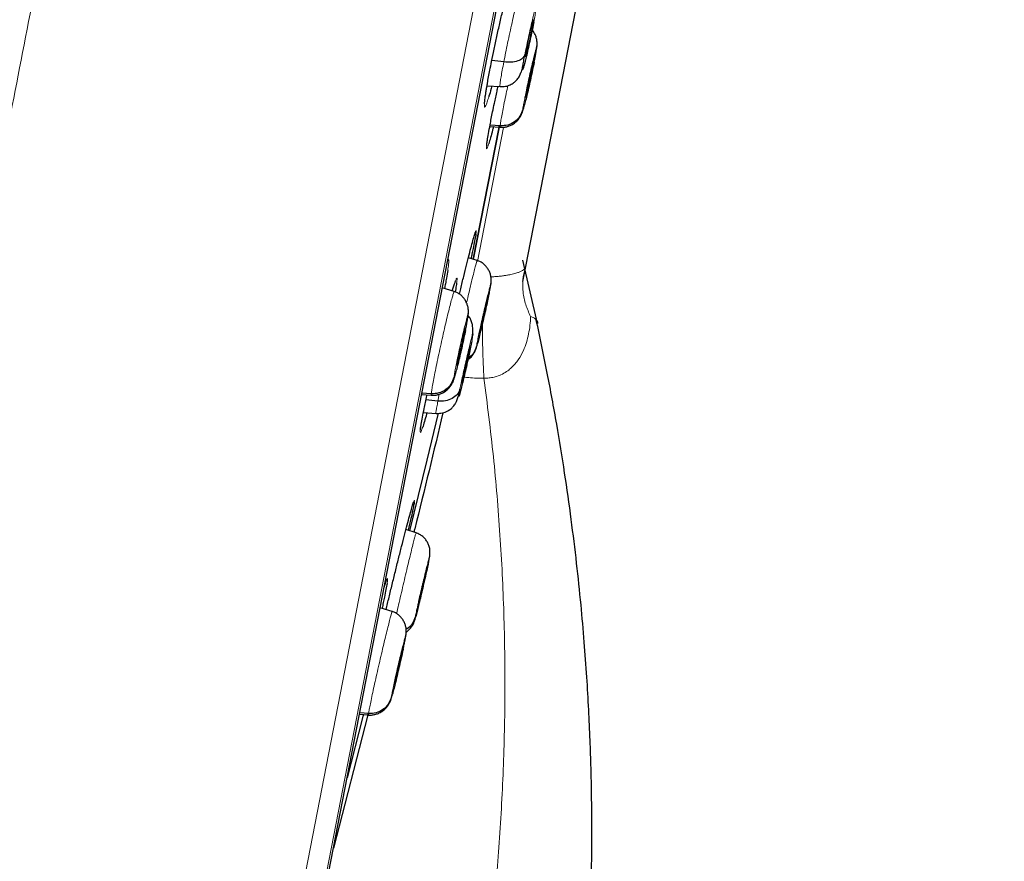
# Model space of a CAD drawing. Header units: millimetres. Extents: x 8 to 2385, y 12 to 2606.
# Tile 151 of 156: x 1653 to 1676, y 1824 to 1845. Entities that reach past the tile are written whole.
import ezdxf

# ---------------------------------------------------------------- set-up
doc = ezdxf.new("R2010")
doc.units = ezdxf.units.MM

msp = doc.modelspace()

# ---------------------------------------------------------------- linework, layer by layer
at = {"color": 252, "linetype": 'Continuous', "lineweight": 0}
for p, q in [((1657.837, 1816.19), (1675.769, 1908.444)), ((1676.162, 1907.895), (1658.406, 1816.552)), ((1658.599, 1817.27), (1676.072, 1907.158)), ((1663.525, 1838.887), (1664.15, 1842.104)), ((1662.575, 1835.538), (1662.608, 1835.706)), ((1662.364, 1831.748), (1662.348, 1831.668))]:
    msp.add_line(p, q, dxfattribs=at)
at = {"color": 7, "linetype": 'Continuous', "lineweight": 30}
for p, q in [((1658.607, 1817.304), (1676.066, 1907.123)), ((1664.682, 1838.766), (1673.766, 1885.496)), ((1664.832, 1844.477), (1664.807, 1844.484)), ((1664.942, 1844.004), (1664.949, 1844.056)), ((1664.155, 1843.676), (1663.868, 1843.713)), ((1664.874, 1843.713), (1664.874, 1843.702)), ((1663.752, 1843.106), (1664.064, 1843.084)), ((1664.041, 1842.113), (1663.423, 1838.935)), ((1663.423, 1838.936), (1664.04, 1842.108)), ((1663.819, 1842.131), (1664.068, 1842.113)), ((1664.067, 1842.144), (1663.825, 1842.162)), ((1664.041, 1842.115), (1664.046, 1842.139)), ((1664.047, 1842.142), (1664.042, 1842.119)), ((1664.072, 1842.119), (1664.068, 1842.113)), ((1663.515, 1838.912), (1663.305, 1838.98)), ((1663.513, 1838.906), (1663.516, 1838.912)), ((1664.96, 1837.399), (1664.608, 1838.924)), ((1664.613, 1838.41), (1664.682, 1838.766)), ((1662.963, 1838.166), (1662.68, 1838.258)), ((1662.962, 1838.16), (1662.967, 1838.166)), ((1663.84, 1838.321), (1663.844, 1838.356)), ((1663.771, 1838.031), (1663.77, 1838.019)), ((1663.295, 1837.574), (1663.303, 1837.64)), ((1663.226, 1837.272), (1663.221, 1837.274)), ((1663.226, 1837.284), (1663.226, 1837.272)), ((1663.329, 1836.74), (1663.315, 1836.744)), ((1662.183, 1835.701), (1662.416, 1835.684)), ((1662.414, 1835.715), (1662.189, 1835.732)), ((1662.575, 1835.538), (1662.286, 1835.567)), ((1662.308, 1835.67), (1662.313, 1835.691)), ((1662.42, 1835.69), (1662.416, 1835.684)), ((1662.225, 1835.265), (1662.529, 1835.244)), ((1662.051, 1832.376), (1661.807, 1832.456)), ((1662.296, 1831.461), (1662.291, 1831.463)), ((1662.3, 1831.486), (1662.296, 1831.461)), ((1661.284, 1831.076), (1661.315, 1831.17)), ((1661.478, 1830.489), (1661.188, 1830.583)), ((1661.477, 1830.483), (1661.48, 1830.489)), ((1661.802, 1829.898), (1661.807, 1829.935)), ((1661.732, 1829.608), (1661.731, 1829.596)), ((1660.893, 1828.015), (1660.067, 1824.816)), ((1660.691, 1828.026), (1660.909, 1828.011)), ((1660.909, 1828.041), (1660.697, 1828.057)), ((1660.9, 1828.042), (1660.895, 1828.023)), ((1660.91, 1828.017), (1660.907, 1828.011))]:
    msp.add_line(p, q, dxfattribs=at)
at = {"color": 7, "linetype": 'Continuous', "lineweight": 30, "flags": 128}
for points in [[(1662.583, 1835.247), (1662.309, 1834.121), (1661.893, 1832.428)], [(1660.785, 1828.018), (1660.774, 1827.976), (1660.396, 1826.504)]]:
    msp.add_lwpolyline(points, dxfattribs=at)
at = {"color": 252, "linetype": 'Continuous', "lineweight": 0}
for points, knots in [([(1665.578, 1910.611), (1665.574, 1910.588), (1665.565, 1910.544), (1665.495, 1910.183), (1665.383, 1909.608), (1665.226, 1908.802), (1665.027, 1907.775), (1664.785, 1906.529), (1664.501, 1905.071), (1664.178, 1903.41), (1663.817, 1901.552), (1663.42, 1899.508), (1662.988, 1897.287), (1662.524, 1894.9), (1662.031, 1892.361), (1661.51, 1889.681), (1660.964, 1886.873), (1660.396, 1883.953), (1659.809, 1880.934), (1659.206, 1877.832), (1658.59, 1874.661), (1657.964, 1871.439), (1657.331, 1868.182), (1656.694, 1864.904), (1656.056, 1861.624), (1655.421, 1858.358), (1654.792, 1855.121), (1654.172, 1851.93), (1653.563, 1848.801), (1652.97, 1845.75), (1652.395, 1842.791), (1651.841, 1839.941), (1651.311, 1837.213), (1650.807, 1834.62), (1650.332, 1832.177), (1649.888, 1829.894), (1649.478, 1827.784), (1649.104, 1825.857), (1648.766, 1824.122), (1648.469, 1822.592), (1648.209, 1821.256), (1648.072, 1820.548), (1648.003, 1820.194)], [0, 0, 0, 0, 0.025, 0.05, 0.075, 0.1, 0.125, 0.15, 0.175, 0.2, 0.225, 0.25, 0.275, 0.3, 0.325, 0.35, 0.375, 0.4, 0.425, 0.45, 0.475, 0.5, 0.525, 0.55, 0.575, 0.6, 0.625, 0.65, 0.675, 0.7, 0.725, 0.75, 0.775, 0.8, 0.825, 0.85, 0.875, 0.9, 0.925, 0.95, 0.975, 1, 1, 1, 1]), ([(1646.546, 1821.084), (1646.584, 1821.28), (1646.661, 1821.673), (1646.792, 1822.347), (1646.934, 1823.078), (1647.089, 1823.874), (1647.254, 1824.726), (1647.43, 1825.632), (1647.616, 1826.589), (1647.813, 1827.602), (1648.022, 1828.676), (1648.242, 1829.811), (1648.474, 1831.006), (1648.716, 1832.252), (1648.968, 1833.547), (1649.228, 1834.882), (1649.494, 1836.253), (1649.767, 1837.658), (1650.048, 1839.102), (1650.338, 1840.592), (1650.636, 1842.127), (1650.943, 1843.706), (1651.256, 1845.317), (1651.575, 1846.958), (1651.897, 1848.616), (1652.223, 1850.289), (1652.55, 1851.974), (1652.881, 1853.678), (1653.218, 1855.409), (1653.559, 1857.165), (1653.905, 1858.943), (1654.252, 1860.729), (1654.6, 1862.521), (1654.947, 1864.304), (1655.291, 1866.076), (1655.633, 1867.833), (1655.973, 1869.583), (1656.313, 1871.334), (1656.653, 1873.082), (1656.992, 1874.825), (1657.327, 1876.551), (1657.659, 1878.256), (1657.984, 1879.929), (1658.303, 1881.567), (1658.614, 1883.169), (1658.92, 1884.743), (1659.222, 1886.296), (1659.519, 1887.825), (1659.811, 1889.327), (1660.095, 1890.789), (1660.371, 1892.21), (1660.637, 1893.579), (1660.893, 1894.894), (1661.138, 1896.155), (1661.374, 1897.368), (1661.601, 1898.538), (1661.82, 1899.663), (1662.029, 1900.739), (1662.227, 1901.759), (1662.414, 1902.719), (1662.588, 1903.614), (1662.749, 1904.443), (1662.898, 1905.206), (1663.034, 1905.907), (1663.158, 1906.547), (1663.271, 1907.125), (1663.37, 1907.639), (1663.457, 1908.086), (1663.531, 1908.464), (1663.591, 1908.772), (1663.637, 1909.01), (1663.67, 1909.179), (1663.69, 1909.285), (1663.693, 1909.298), (1663.694, 1909.305)], [0, 0, 0, 0, 0.013945, 0.02789, 0.041835, 0.055781, 0.069728, 0.083426, 0.097126, 0.110826, 0.124528, 0.138481, 0.152437, 0.166395, 0.180356, 0.194319, 0.208035, 0.221754, 0.235476, 0.249202, 0.263181, 0.277165, 0.291153, 0.305146, 0.319147, 0.332905, 0.346672, 0.360448, 0.374234, 0.388281, 0.402337, 0.416398, 0.430461, 0.444524, 0.458331, 0.472132, 0.485923, 0.499702, 0.513718, 0.527724, 0.541722, 0.555714, 0.569704, 0.583443, 0.597184, 0.610928, 0.624677, 0.638684, 0.652696, 0.666713, 0.680732, 0.694752, 0.708523, 0.722296, 0.73607, 0.749845, 0.763872, 0.777899, 0.791927, 0.805955, 0.819984, 0.833763, 0.847543, 0.861323, 0.875104, 0.88909, 0.903078, 0.917066, 0.931055, 0.945045, 0.958784, 0.972523, 0.986262, 1, 1, 1, 1]), ([(1664.155, 1843.676), (1664.169, 1843.748), (1664.197, 1843.891), (1664.246, 1844.131), (1664.298, 1844.376), (1664.352, 1844.619), (1664.404, 1844.851), (1664.454, 1845.063), (1664.499, 1845.245), (1664.538, 1845.393), (1664.569, 1845.5), (1664.591, 1845.566), (1664.597, 1845.569), (1664.6, 1845.571)], [0, 0, 0, 0, 0.09206, 0.183994, 0.275968, 0.367909, 0.459839, 0.551691, 0.643494, 0.735418, 0.827342, 0.919146, 1, 1, 1, 1]), ([(1664.66, 1843.848), (1664.672, 1843.907), (1664.695, 1844.025), (1664.737, 1844.223), (1664.78, 1844.421), (1664.822, 1844.607), (1664.861, 1844.769), (1664.894, 1844.894), (1664.918, 1844.976), (1664.931, 1845.007), (1664.934, 1844.987), (1664.925, 1844.916), (1664.906, 1844.8), (1664.886, 1844.693), (1664.876, 1844.64)], [0, 0, 0, 0, 0.083333, 0.166663, 0.249997, 0.333332, 0.416664, 0.499997, 0.583327, 0.666661, 0.749995, 0.83333, 0.916664, 1, 1, 1, 1]), ([(1664.61, 1842.536), (1664.613, 1842.556), (1664.618, 1842.596), (1664.64, 1842.715), (1664.67, 1842.869), (1664.707, 1843.051), (1664.749, 1843.248), (1664.793, 1843.446), (1664.836, 1843.632), (1664.875, 1843.793), (1664.907, 1843.919), (1664.93, 1844), (1664.943, 1844.035), (1664.943, 1844.014), (1664.942, 1844.004)], [0, 0, 0, 0, 0.083336, 0.16667, 0.250004, 0.333338, 0.416671, 0.500002, 0.583331, 0.666666, 0.750001, 0.833337, 0.916667, 1, 1, 1, 1]), ([(1664.942, 1844.004), (1664.94, 1843.984), (1664.935, 1843.943), (1664.914, 1843.826), (1664.893, 1843.72), (1664.882, 1843.667)], [0, 0, 0, 0, 0.333921, 0.667832, 1, 1, 1, 1]), ([(1664.065, 1843.087), (1664.064, 1843.087), (1664.059, 1843.079), (1664.06, 1843.113), (1664.069, 1843.189), (1664.088, 1843.314), (1664.116, 1843.474), (1664.142, 1843.609), (1664.155, 1843.676)], [0, 0, 0, 0, 0.030424, 0.224259, 0.418118, 0.612046, 0.80589, 1, 1, 1, 1]), ([(1663.794, 1842.839), (1663.781, 1842.796), (1663.752, 1842.704), (1663.72, 1842.621), (1663.698, 1842.584), (1663.687, 1842.6), (1663.688, 1842.669), (1663.701, 1842.788), (1663.725, 1842.953), (1663.75, 1843.097), (1663.763, 1843.169)], [0, 0, 0, 0, 0.111526, 0.238618, 0.365711, 0.492804, 0.619793, 0.746781, 0.873606, 1, 1, 1, 1]), ([(1664.067, 1842.144), (1664.07, 1842.167), (1664.075, 1842.213), (1664.097, 1842.34), (1664.127, 1842.502), (1664.166, 1842.697), (1664.208, 1842.903), (1664.238, 1843.046), (1664.252, 1843.11)], [0, 0, 0, 0, 0.172483, 0.344736, 0.517063, 0.689326, 0.861567, 1, 1, 1, 1]), ([(1664.647, 1842.628), (1664.639, 1842.598), (1664.622, 1842.538), (1664.609, 1842.506), (1664.61, 1842.526), (1664.61, 1842.536)], [0, 0, 0, 0, 0.333344, 0.666667, 1, 1, 1, 1]), ([(1664.068, 1842.113), (1664.068, 1842.112), (1664.063, 1842.105), (1664.065, 1842.126), (1664.067, 1842.144)], [0, 0, 0, 0, 0.135573, 1, 1, 1, 1]), ([(1663.794, 1841.714), (1663.784, 1841.684), (1663.763, 1841.62), (1663.745, 1841.587), (1663.738, 1841.604), (1663.739, 1841.647), (1663.747, 1841.699), (1663.748, 1841.71)], [0, 0, 0, 0, 0.218237, 0.457668, 0.697097, 0.936337, 1, 1, 1, 1]), ([(1663.473, 1839.592), (1663.476, 1839.601), (1663.488, 1839.636), (1663.495, 1839.641), (1663.496, 1839.617), (1663.487, 1839.563), (1663.484, 1839.541)], [0, 0, 0, 0, 0.118242, 0.444347, 0.770146, 1, 1, 1, 1]), ([(1662.806, 1838.907), (1662.808, 1838.91), (1662.819, 1838.936), (1662.83, 1838.937), (1662.837, 1838.904), (1662.831, 1838.819), (1662.817, 1838.723), (1662.81, 1838.676)], [0, 0, 0, 0, 0.028719, 0.274803, 0.520586, 0.766368, 1, 1, 1, 1]), ([(1663.261, 1837.898), (1663.266, 1837.917), (1663.289, 1838.017), (1663.329, 1838.189), (1663.38, 1838.402), (1663.425, 1838.586), (1663.463, 1838.736), (1663.491, 1838.841), (1663.509, 1838.9), (1663.512, 1838.905), (1663.513, 1838.906)], [0, 0, 0, 0, 0.035922, 0.184524, 0.332932, 0.481417, 0.630025, 0.778653, 0.927333, 1, 1, 1, 1]), ([(1664.667, 1838.731), (1664.65, 1838.712), (1664.626, 1838.685), (1664.559, 1838.648), (1664.489, 1838.62), (1664.408, 1838.596), (1664.323, 1838.576), (1664.25, 1838.562), (1664.168, 1838.549), (1664.074, 1838.537), (1663.974, 1838.528), (1663.895, 1838.522), (1663.854, 1838.52), (1663.845, 1838.519)], [0, 0, 0, 0, 0.240397, 0.361754, 0.483641, 0.617707, 0.685751, 0.754261, 0.814621, 0.8758, 0.941767, 0.986809, 1, 1, 1, 1]), ([(1664.667, 1838.731), (1664.645, 1838.637), (1664.601, 1838.448), (1664.61, 1838.151), (1664.669, 1837.854), (1664.756, 1837.664), (1664.799, 1837.568)], [0, 0, 0, 0, 0.250001, 0.500001, 0.750001, 1, 1, 1, 1]), ([(1664.681, 1838.772), (1664.68, 1838.764), (1664.679, 1838.75), (1664.67, 1838.736), (1664.667, 1838.731)], [0, 0, 0, 0, 0.589981, 1, 1, 1, 1]), ([(1662.978, 1838.37), (1662.981, 1838.381), (1662.998, 1838.433), (1663.016, 1838.476), (1663.032, 1838.496), (1663.035, 1838.463), (1663.027, 1838.401), (1663.023, 1838.37)], [0, 0, 0, 0, 0.061442, 0.299654, 0.537865, 0.775798, 1, 1, 1, 1]), ([(1662.414, 1835.715), (1662.417, 1835.738), (1662.422, 1835.784), (1662.444, 1835.911), (1662.474, 1836.073), (1662.512, 1836.268), (1662.557, 1836.489), (1662.608, 1836.726), (1662.662, 1836.971), (1662.716, 1837.213), (1662.77, 1837.445), (1662.821, 1837.658), (1662.867, 1837.842), (1662.906, 1837.991), (1662.936, 1838.096), (1662.956, 1838.154), (1662.961, 1838.159), (1662.962, 1838.16)], [0, 0, 0, 0, 0.0691091, 0.1381263, 0.2071728, 0.2761936, 0.345206, 0.4141588, 0.4830736, 0.5520809, 0.621091, 0.6900111, 0.7589656, 0.8279779, 0.8969989, 0.9660437, 1, 1, 1, 1]), ([(1663.499, 1836.855), (1663.503, 1836.875), (1663.509, 1836.914), (1663.533, 1837.033), (1663.566, 1837.186), (1663.605, 1837.368), (1663.649, 1837.564), (1663.695, 1837.762), (1663.738, 1837.948), (1663.777, 1838.109), (1663.809, 1838.235), (1663.831, 1838.316), (1663.843, 1838.351), (1663.841, 1838.331), (1663.84, 1838.321)], [0, 0, 0, 0, 0.083333, 0.166663, 0.249997, 0.333334, 0.416662, 0.499996, 0.583328, 0.666659, 0.749994, 0.833329, 0.916664, 1, 1, 1, 1]), ([(1663.84, 1838.321), (1663.837, 1838.301), (1663.831, 1838.263), (1663.813, 1838.179), (1663.805, 1838.136)], [0, 0, 0, 0, 0.5000073, 1, 1, 1, 1]), ([(1662.959, 1836.107), (1662.961, 1836.127), (1662.966, 1836.167), (1662.988, 1836.286), (1663.018, 1836.44), (1663.055, 1836.622), (1663.098, 1836.819), (1663.142, 1837.017), (1663.185, 1837.203), (1663.225, 1837.364), (1663.258, 1837.49), (1663.281, 1837.57), (1663.295, 1837.605), (1663.295, 1837.584), (1663.295, 1837.574)], [0, 0, 0, 0, 0.083336, 0.16667, 0.250004, 0.333338, 0.41667, 0.500002, 0.583331, 0.666665, 0.750001, 0.833337, 0.916667, 1, 1, 1, 1]), ([(1663.295, 1837.574), (1663.292, 1837.554), (1663.288, 1837.513), (1663.267, 1837.395), (1663.246, 1837.289), (1663.235, 1837.236)], [0, 0, 0, 0, 0.33334, 0.66667, 1, 1, 1, 1]), ([(1663.678, 1836.093), (1663.678, 1836.093), (1663.719, 1836.091), (1663.802, 1836.093), (1663.902, 1836.109), (1664.011, 1836.138), (1664.125, 1836.186), (1664.242, 1836.259), (1664.342, 1836.343), (1664.426, 1836.431), (1664.53, 1836.568), (1664.624, 1836.74), (1664.701, 1836.948), (1664.752, 1837.15), (1664.785, 1837.357), (1664.796, 1837.497), (1664.799, 1837.568), (1664.799, 1837.568)], [0, 0, 0, 0, 0.000024, 0.048705, 0.098899, 0.12362, 0.189736, 0.258226, 0.310537, 0.372985, 0.436053, 0.565389, 0.672398, 0.780202, 0.889869, 0.999976, 1, 1, 1, 1]), ([(1664.799, 1837.568), (1664.825, 1837.558), (1664.885, 1837.536), (1664.913, 1837.504), (1664.929, 1837.486)], [0, 0, 0, 0, 0.437387, 1, 1, 1, 1]), ([(1663.644, 1837.414), (1663.644, 1837.342), (1663.642, 1837.156), (1663.647, 1836.831), (1663.658, 1836.457), (1663.672, 1836.214), (1663.679, 1836.093)], [0, 0, 0, 0, 0.173544, 0.449029, 0.724515, 1, 1, 1, 1]), ([(1663.103, 1835.827), (1663.112, 1835.873), (1663.131, 1835.966), (1663.169, 1836.145), (1663.211, 1836.339), (1663.256, 1836.538), (1663.301, 1836.727), (1663.341, 1836.894), (1663.375, 1837.028), (1663.4, 1837.119), (1663.415, 1837.161), (1663.418, 1837.151), (1663.41, 1837.092), (1663.395, 1837.015), (1663.388, 1836.976)], [0, 0, 0, 0, 0.083333, 0.166663, 0.249997, 0.333332, 0.416664, 0.499997, 0.583327, 0.666661, 0.749995, 0.83333, 0.916664, 1, 1, 1, 1]), ([(1663.526, 1836.925), (1663.52, 1836.904), (1663.506, 1836.853), (1663.497, 1836.825), (1663.498, 1836.845), (1663.499, 1836.855)], [0, 0, 0, 0, 0.265303, 0.632646, 1, 1, 1, 1]), ([(1663.021, 1836.29), (1663.013, 1836.258), (1662.993, 1836.181), (1662.972, 1836.111), (1662.958, 1836.076), (1662.958, 1836.096), (1662.959, 1836.107)], [0, 0, 0, 0, 0.196667, 0.464453, 0.732223, 1, 1, 1, 1]), ([(1663.678, 1836.093), (1663.758, 1835.466), (1663.918, 1834.212), (1664.073, 1832.328), (1664.167, 1830.447), (1664.192, 1828.57), (1664.152, 1826.697), (1664.049, 1824.866), (1663.886, 1823.078), (1663.669, 1821.335), (1663.393, 1819.605), (1663.064, 1817.887), (1662.797, 1816.754), (1662.663, 1816.188)], [0, 0, 0, 0, 0.094218, 0.188263, 0.281988, 0.375475, 0.468829, 0.562137, 0.650032, 0.737764, 0.825344, 0.912777, 1, 1, 1, 1]), ([(1663.199, 1836.117), (1663.237, 1836.111), (1663.396, 1836.088), (1663.557, 1836.091), (1663.679, 1836.093)], [0, 0, 0, 0, 0.241833, 1, 1, 1, 1]), ([(1662.416, 1835.684), (1662.415, 1835.683), (1662.411, 1835.676), (1662.413, 1835.697), (1662.414, 1835.715)], [0, 0, 0, 0, 0.136713, 1, 1, 1, 1]), ([(1662.53, 1835.25), (1662.529, 1835.249), (1662.525, 1835.247), (1662.531, 1835.297), (1662.546, 1835.39), (1662.565, 1835.489), (1662.575, 1835.538)], [0, 0, 0, 0, 0.159415, 0.439563, 0.719589, 1, 1, 1, 1]), ([(1662.206, 1834.905), (1662.196, 1834.874), (1662.174, 1834.811), (1662.156, 1834.778), (1662.149, 1834.796), (1662.151, 1834.839), (1662.159, 1834.891), (1662.16, 1834.901)], [0, 0, 0, 0, 0.218245, 0.457889, 0.697532, 0.936871, 1, 1, 1, 1]), ([(1661.992, 1833.118), (1661.994, 1833.124), (1662.004, 1833.156), (1662.011, 1833.163), (1662.008, 1833.134), (1662.007, 1833.12)], [0, 0, 0, 0, 0.117179, 0.558877, 1, 1, 1, 1]), ([(1661.584, 1830.441), (1661.6, 1830.51), (1661.631, 1830.65), (1661.685, 1830.885), (1661.741, 1831.128), (1661.798, 1831.371), (1661.853, 1831.605), (1661.906, 1831.822), (1661.953, 1832.013), (1661.992, 1832.169), (1662.023, 1832.287), (1662.042, 1832.355), (1662.052, 1832.384), (1662.051, 1832.376), (1662.051, 1832.375)], [0, 0, 0, 0, 0.090525, 0.181105, 0.271609, 0.362066, 0.452641, 0.543217, 0.633673, 0.724177, 0.814757, 0.90535, 0.995974, 1, 1, 1, 1]), ([(1662.03, 1830.354), (1662.036, 1830.384), (1662.048, 1830.443), (1662.079, 1830.585), (1662.118, 1830.756), (1662.162, 1830.947), (1662.208, 1831.146), (1662.253, 1831.338), (1662.295, 1831.51), (1662.33, 1831.652), (1662.356, 1831.752), (1662.371, 1831.804), (1662.375, 1831.808), (1662.368, 1831.768), (1662.364, 1831.748)], [0, 0, 0, 0, 0.083333, 0.166663, 0.249997, 0.333332, 0.416664, 0.499997, 0.583327, 0.666661, 0.749995, 0.83333, 0.916664, 1, 1, 1, 1]), ([(1661.315, 1831.17), (1661.318, 1831.178), (1661.334, 1831.228), (1661.351, 1831.269), (1661.366, 1831.288), (1661.368, 1831.255), (1661.359, 1831.192), (1661.354, 1831.162)], [0, 0, 0, 0, 0.050719, 0.293088, 0.535454, 0.777405, 1, 1, 1, 1]), ([(1660.909, 1828.041), (1660.912, 1828.064), (1660.919, 1828.11), (1660.944, 1828.236), (1660.978, 1828.398), (1661.019, 1828.592), (1661.068, 1828.812), (1661.121, 1829.049), (1661.177, 1829.293), (1661.233, 1829.535), (1661.289, 1829.767), (1661.34, 1829.979), (1661.386, 1830.163), (1661.425, 1830.312), (1661.454, 1830.418), (1661.472, 1830.476), (1661.475, 1830.481), (1661.477, 1830.483)], [0, 0, 0, 0, 0.0691226, 0.1381513, 0.2072099, 0.2762435, 0.3452683, 0.4142343, 0.4831629, 0.5521831, 0.621205, 0.6901368, 0.7591037, 0.8281282, 0.8971619, 0.9662193, 1, 1, 1, 1]), ([(1662.039, 1830.355), (1662.034, 1830.336), (1662.022, 1830.295), (1662.019, 1830.294), (1662.027, 1830.334), (1662.03, 1830.354)], [0, 0, 0, 0, 0.322579, 0.661289, 1, 1, 1, 1]), ([(1661.456, 1828.432), (1661.459, 1828.452), (1661.466, 1828.492), (1661.49, 1828.611), (1661.523, 1828.764), (1661.563, 1828.946), (1661.607, 1829.142), (1661.653, 1829.339), (1661.698, 1829.525), (1661.738, 1829.686), (1661.77, 1829.812), (1661.792, 1829.893), (1661.805, 1829.928), (1661.803, 1829.908), (1661.802, 1829.898)], [0, 0, 0, 0, 0.083335, 0.16667, 0.250005, 0.333341, 0.416668, 0.500001, 0.583332, 0.666663, 0.749997, 0.833331, 0.916665, 1, 1, 1, 1]), ([(1661.802, 1829.898), (1661.799, 1829.878), (1661.792, 1829.837), (1661.77, 1829.728), (1661.749, 1829.632), (1661.74, 1829.589)], [0, 0, 0, 0, 0.354892, 0.709774, 1, 1, 1, 1]), ([(1661.485, 1828.508), (1661.478, 1828.485), (1661.464, 1828.431), (1661.453, 1828.403), (1661.455, 1828.423), (1661.456, 1828.432)], [0, 0, 0, 0, 0.281829, 0.640909, 1, 1, 1, 1]), ([(1660.907, 1828.011), (1660.907, 1828.01), (1660.903, 1828.002), (1660.906, 1828.023), (1660.909, 1828.041)], [0, 0, 0, 0, 0.131773, 1, 1, 1, 1])]:
    msp.add_open_spline(points, degree=3, knots=knots, dxfattribs=at)
at = {"color": 7, "linetype": 'Continuous', "lineweight": 30}
for points, knots in [([(1663.821, 1843.478), (1663.834, 1843.546), (1663.866, 1843.706), (1663.922, 1843.979), (1663.988, 1844.288), (1664.058, 1844.602), (1664.13, 1844.911), (1664.2, 1845.208), (1664.268, 1845.481), (1664.321, 1845.686), (1664.348, 1845.783), (1664.356, 1845.813)], [0, 0, 0, 0, 0.092235, 0.214159, 0.336083, 0.458044, 0.580005, 0.702093, 0.824181, 0.946429, 1, 1, 1, 1]), ([(1664.876, 1844.64), (1664.864, 1844.581), (1664.841, 1844.464), (1664.799, 1844.265), (1664.756, 1844.068), (1664.713, 1843.881), (1664.675, 1843.72), (1664.642, 1843.594), (1664.618, 1843.513), (1664.604, 1843.481), (1664.602, 1843.501), (1664.611, 1843.573), (1664.63, 1843.688), (1664.65, 1843.795), (1664.66, 1843.848)], [0, 0, 0, 0, 0.083336, 0.16667, 0.250005, 0.333339, 0.416673, 0.500003, 0.583336, 0.666668, 0.750003, 0.833337, 0.916667, 1, 1, 1, 1]), ([(1664.705, 1844.011), (1664.71, 1844.037), (1664.72, 1844.088), (1664.743, 1844.202), (1664.769, 1844.32), (1664.794, 1844.43), (1664.812, 1844.506), (1664.828, 1844.571), (1664.842, 1844.624), (1664.853, 1844.662), (1664.86, 1844.685), (1664.864, 1844.689), (1664.865, 1844.672), (1664.858, 1844.624), (1664.845, 1844.549), (1664.836, 1844.501), (1664.832, 1844.477)], [0, 0, 0, 0, 0.062684, 0.125227, 0.250207, 0.312844, 0.375207, 0.437537, 0.5, 0.562463, 0.624794, 0.687157, 0.749794, 0.874773, 0.937316, 1, 1, 1, 1]), ([(1664.832, 1844.477), (1664.827, 1844.452), (1664.817, 1844.4), (1664.793, 1844.287), (1664.767, 1844.168), (1664.742, 1844.058), (1664.724, 1843.982), (1664.708, 1843.917), (1664.695, 1843.865), (1664.684, 1843.826), (1664.676, 1843.804), (1664.672, 1843.8), (1664.671, 1843.816), (1664.678, 1843.865), (1664.691, 1843.94), (1664.7, 1843.987), (1664.705, 1844.011)], [0, 0, 0, 0, 0.062684, 0.125227, 0.250206, 0.312843, 0.375206, 0.437536, 0.499999, 0.562462, 0.624792, 0.687156, 0.749793, 0.874773, 0.937316, 1, 1, 1, 1]), ([(1664.951, 1844.055), (1664.952, 1844.087), (1664.956, 1844.15), (1664.942, 1844.236), (1664.915, 1844.317), (1664.882, 1844.385), (1664.852, 1844.422), (1664.841, 1844.435)], [0, 0, 0, 0, 0.235733, 0.467963, 0.685049, 0.883979, 1, 1, 1, 1]), ([(1664.886, 1843.688), (1664.89, 1843.706), (1664.902, 1843.764), (1664.918, 1843.849), (1664.934, 1843.941), (1664.947, 1844.017), (1664.95, 1844.049), (1664.952, 1844.065)], [0, 0, 0, 0, 0.103591, 0.323105, 0.545501, 0.770906, 1, 1, 1, 1]), ([(1664.66, 1843.848), (1664.645, 1843.818), (1664.614, 1843.758), (1664.495, 1843.697), (1664.337, 1843.663), (1664.216, 1843.672), (1664.155, 1843.676)], [0, 0, 0, 0, 0.248372, 0.499434, 0.750538, 1, 1, 1, 1]), ([(1664.882, 1843.667), (1664.882, 1843.666), (1664.872, 1843.615), (1664.845, 1843.486), (1664.804, 1843.293), (1664.759, 1843.094), (1664.717, 1842.909), (1664.677, 1842.745), (1664.657, 1842.667), (1664.647, 1842.628)], [0, 0, 0, 0, 0.00087, 0.167393, 0.333914, 0.500433, 0.666949, 0.833473, 1, 1, 1, 1]), ([(1664.679, 1842.838), (1664.68, 1842.846), (1664.682, 1842.862), (1664.693, 1842.924), (1664.709, 1843.011), (1664.731, 1843.115), (1664.748, 1843.199), (1664.767, 1843.286), (1664.786, 1843.373), (1664.805, 1843.455), (1664.823, 1843.53), (1664.839, 1843.595), (1664.857, 1843.664), (1664.869, 1843.706), (1664.872, 1843.709), (1664.872, 1843.71)], [0, 0, 0, 0, 0.0691211, 0.1380923, 0.2759146, 0.3449799, 0.4137389, 0.482462, 0.551337, 0.6202164, 0.6889495, 0.7577167, 0.8267851, 0.9646067, 1, 1, 1, 1]), ([(1664.874, 1843.702), (1664.873, 1843.694), (1664.871, 1843.677), (1664.861, 1843.616), (1664.844, 1843.528), (1664.823, 1843.424), (1664.805, 1843.34), (1664.786, 1843.253), (1664.767, 1843.167), (1664.748, 1843.085), (1664.73, 1843.009), (1664.714, 1842.945), (1664.696, 1842.874), (1664.688, 1842.849), (1664.683, 1842.833)], [0, 0, 0, 0, 0.071657, 0.143159, 0.286038, 0.357638, 0.428919, 0.500164, 0.571566, 0.642972, 0.714227, 0.785518, 0.857121, 1, 1, 1, 1]), ([(1663.763, 1843.169), (1663.763, 1843.169), (1663.77, 1843.212), (1663.79, 1843.317), (1663.81, 1843.424), (1663.821, 1843.478)], [0, 0, 0, 0, 0.002725, 0.501362, 1, 1, 1, 1]), ([(1664.064, 1843.084), (1664.109, 1843.085), (1664.196, 1843.085), (1664.309, 1843.124), (1664.397, 1843.177), (1664.47, 1843.243), (1664.525, 1843.319), (1664.56, 1843.398), (1664.586, 1843.47), (1664.603, 1843.523), (1664.607, 1843.538)], [0, 0, 0, 0, 0.137481, 0.262793, 0.378382, 0.487252, 0.627999, 0.77354, 0.935369, 1, 1, 1, 1]), ([(1663.693, 1842.673), (1663.693, 1842.672), (1663.693, 1842.672), (1663.693, 1842.684), (1663.695, 1842.708), (1663.698, 1842.75), (1663.705, 1842.808), (1663.716, 1842.882), (1663.73, 1842.972), (1663.746, 1843.071), (1663.759, 1843.144), (1663.765, 1843.178)], [0, 0, 0, 0, 0.035817, 0.116514, 0.216209, 0.332689, 0.46107, 0.596512, 0.73559, 0.876209, 1, 1, 1, 1]), ([(1663.868, 1843.098), (1663.862, 1843.078), (1663.837, 1842.983), (1663.812, 1842.895), (1663.796, 1842.844), (1663.794, 1842.839)], [0, 0, 0, 0, 0.192403, 0.911813, 1, 1, 1, 1]), ([(1663.887, 1842.478), (1663.901, 1842.546), (1663.934, 1842.704), (1663.977, 1842.912), (1664.008, 1843.051), (1664.016, 1843.088)], [0, 0, 0, 0, 0.35585, 0.831167, 1, 1, 1, 1]), ([(1664.681, 1842.83), (1664.68, 1842.828), (1664.678, 1842.823), (1664.678, 1842.832), (1664.679, 1842.838)], [0, 0, 0, 0, 0.332864, 1, 1, 1, 1]), ([(1663.748, 1841.71), (1663.752, 1841.737), (1663.76, 1841.8), (1663.786, 1841.955), (1663.82, 1842.136), (1663.854, 1842.314), (1663.876, 1842.423), (1663.887, 1842.478)], [0, 0, 0, 0, 0.184268, 0.435111, 0.685955, 0.842977, 1, 1, 1, 1]), ([(1664.067, 1842.109), (1664.093, 1842.109), (1664.145, 1842.107), (1664.226, 1842.121), (1664.31, 1842.149), (1664.39, 1842.192), (1664.452, 1842.242), (1664.497, 1842.29), (1664.527, 1842.327), (1664.552, 1842.365), (1664.582, 1842.419), (1664.603, 1842.474), (1664.624, 1842.538), (1664.637, 1842.59), (1664.645, 1842.619)], [0, 0, 0, 0, 0.073783, 0.14923, 0.229083, 0.317313, 0.409326, 0.454258, 0.498809, 0.545062, 0.596302, 0.728187, 0.849107, 1, 1, 1, 1]), ([(1664.61, 1842.536), (1664.591, 1842.479), (1664.551, 1842.366), (1664.419, 1842.235), (1664.253, 1842.15), (1664.129, 1842.146), (1664.067, 1842.144)], [0, 0, 0, 0, 0.248326, 0.4994101, 0.7505141, 1, 1, 1, 1]), ([(1663.908, 1842.125), (1663.901, 1842.097), (1663.875, 1841.993), (1663.837, 1841.857), (1663.806, 1841.748), (1663.795, 1841.717), (1663.794, 1841.714)], [0, 0, 0, 0, 0.147991, 0.555816, 0.963781, 1, 1, 1, 1]), ([(1663.744, 1841.662), (1663.744, 1841.661), (1663.744, 1841.661), (1663.745, 1841.672), (1663.747, 1841.692), (1663.75, 1841.715), (1663.751, 1841.726)], [0, 0, 0, 0, 0.103196, 0.366288, 0.697747, 1, 1, 1, 1]), ([(1663.091, 1838.105), (1663.101, 1838.148), (1663.136, 1838.295), (1663.194, 1838.533), (1663.262, 1838.809), (1663.324, 1839.055), (1663.379, 1839.266), (1663.424, 1839.432), (1663.457, 1839.545), (1663.468, 1839.579), (1663.473, 1839.592)], [0, 0, 0, 0, 0.059675, 0.201301, 0.342928, 0.484634, 0.626339, 0.768038, 0.909737, 1, 1, 1, 1]), ([(1663.468, 1839.575), (1663.47, 1839.58), (1663.473, 1839.588), (1663.473, 1839.588), (1663.473, 1839.588)], [0, 0, 0, 0, 0.617363, 1, 1, 1, 1]), ([(1663.484, 1839.541), (1663.483, 1839.533), (1663.478, 1839.498), (1663.457, 1839.386), (1663.425, 1839.23), (1663.395, 1839.083), (1663.376, 1838.996), (1663.369, 1838.96)], [0, 0, 0, 0, 0.087264, 0.383341, 0.679419, 0.863922, 1, 1, 1, 1]), ([(1663.847, 1838.355), (1663.85, 1838.387), (1663.856, 1838.452), (1663.845, 1838.541), (1663.821, 1838.623), (1663.782, 1838.702), (1663.731, 1838.773), (1663.668, 1838.834), (1663.597, 1838.884), (1663.544, 1838.905), (1663.517, 1838.916)], [0, 0, 0, 0, 0.144012, 0.286018, 0.419029, 0.540466, 0.655306, 0.768513, 0.883067, 1, 1, 1, 1]), ([(1662.81, 1838.676), (1662.81, 1838.674), (1662.804, 1838.627), (1662.784, 1838.515), (1662.757, 1838.368), (1662.74, 1838.28), (1662.732, 1838.242)], [0, 0, 0, 0, 0.022294, 0.48879, 0.779394, 1, 1, 1, 1]), ([(1662.973, 1838.354), (1662.977, 1838.366), (1662.986, 1838.392), (1662.995, 1838.415), (1663, 1838.428), (1663, 1838.427), (1663, 1838.427)], [0, 0, 0, 0, 0.28638, 0.622736, 0.894935, 1, 1, 1, 1]), ([(1662.92, 1838.181), (1662.93, 1838.216), (1662.953, 1838.295), (1662.969, 1838.343), (1662.978, 1838.37)], [0, 0, 0, 0, 0.4487829, 1, 1, 1, 1]), ([(1663.304, 1837.63), (1663.305, 1837.662), (1663.308, 1837.725), (1663.294, 1837.81), (1663.267, 1837.89), (1663.227, 1837.966), (1663.176, 1838.034), (1663.114, 1838.092), (1663.045, 1838.14), (1662.993, 1838.16), (1662.967, 1838.17)], [0, 0, 0, 0, 0.1445441, 0.2868231, 0.4196723, 0.541508, 0.656949, 0.7702814, 0.8842244, 1, 1, 1, 1]), ([(1663.023, 1838.37), (1663.023, 1838.368), (1663.019, 1838.338), (1663.008, 1838.269), (1662.992, 1838.184), (1662.987, 1838.161)], [0, 0, 0, 0, 0.040293, 0.737643, 1, 1, 1, 1]), ([(1663.806, 1838.142), (1663.807, 1838.145), (1663.815, 1838.183), (1663.826, 1838.242), (1663.841, 1838.317), (1663.845, 1838.347), (1663.848, 1838.362)], [0, 0, 0, 0, 0.026573, 0.34724, 0.671447, 1, 1, 1, 1]), ([(1663.805, 1838.136), (1663.795, 1838.088), (1663.774, 1837.991), (1663.734, 1837.807), (1663.69, 1837.611), (1663.644, 1837.414), (1663.601, 1837.227), (1663.562, 1837.069), (1663.536, 1836.965), (1663.527, 1836.932), (1663.526, 1836.925)], [0, 0, 0, 0, 0.137405, 0.27481, 0.412213, 0.549615, 0.687013, 0.824418, 0.961825, 1, 1, 1, 1]), ([(1663.57, 1837.156), (1663.571, 1837.164), (1663.574, 1837.181), (1663.586, 1837.242), (1663.604, 1837.329), (1663.626, 1837.433), (1663.645, 1837.517), (1663.665, 1837.603), (1663.685, 1837.689), (1663.704, 1837.772), (1663.722, 1837.847), (1663.738, 1837.912), (1663.755, 1837.981), (1663.767, 1838.023), (1663.769, 1838.027), (1663.769, 1838.027)], [0, 0, 0, 0, 0.069131, 0.138108, 0.275946, 0.345023, 0.413796, 0.482533, 0.551419, 0.620308, 0.689051, 0.757829, 0.826909, 0.964745, 1, 1, 1, 1]), ([(1663.77, 1838.019), (1663.769, 1838.011), (1663.766, 1837.995), (1663.754, 1837.933), (1663.736, 1837.846), (1663.713, 1837.743), (1663.695, 1837.659), (1663.675, 1837.572), (1663.655, 1837.486), (1663.636, 1837.404), (1663.618, 1837.328), (1663.602, 1837.264), (1663.584, 1837.193), (1663.577, 1837.168), (1663.572, 1837.152)], [0, 0, 0, 0, 0.071657, 0.143155, 0.286029, 0.357631, 0.428917, 0.500166, 0.571569, 0.642975, 0.71423, 0.785522, 0.857126, 1, 1, 1, 1]), ([(1663.235, 1837.237), (1663.241, 1837.264), (1663.254, 1837.33), (1663.272, 1837.424), (1663.288, 1837.516), (1663.3, 1837.592), (1663.303, 1837.625), (1663.305, 1837.641)], [0, 0, 0, 0, 0.145779, 0.354795, 0.566626, 0.781463, 1, 1, 1, 1]), ([(1663.396, 1837.051), (1663.401, 1837.091), (1663.41, 1837.169), (1663.412, 1837.275), (1663.403, 1837.373), (1663.377, 1837.463), (1663.344, 1837.535), (1663.31, 1837.573), (1663.299, 1837.586)], [0, 0, 0, 0, 0.201579, 0.393156, 0.575684, 0.749362, 0.914462, 1, 1, 1, 1]), ([(1664.929, 1837.486), (1664.935, 1837.481), (1664.964, 1837.457), (1664.962, 1837.426), (1664.96, 1837.399)], [0, 0, 0, 0, 0.175368, 1, 1, 1, 1]), ([(1665.323, 1814.909), (1665.379, 1815.219), (1665.496, 1815.866), (1665.648, 1816.835), (1665.782, 1817.796), (1665.894, 1818.705), (1665.986, 1819.561), (1666.06, 1820.363), (1666.119, 1821.112), (1666.162, 1821.761), (1666.193, 1822.319), (1666.215, 1822.793), (1666.233, 1823.232), (1666.245, 1823.637), (1666.254, 1824.009), (1666.261, 1824.354), (1666.265, 1824.694), (1666.268, 1825.092), (1666.267, 1825.568), (1666.261, 1826.131), (1666.248, 1826.749), (1666.225, 1827.423), (1666.193, 1828.152), (1666.147, 1828.936), (1666.086, 1829.775), (1666.006, 1830.684), (1665.903, 1831.666), (1665.773, 1832.72), (1665.615, 1833.833), (1665.424, 1835.003), (1665.2, 1836.229), (1665.024, 1837.061), (1664.934, 1837.487)], [0, 0, 0, 0, 0.04168, 0.086952, 0.1298, 0.170216, 0.208194, 0.243729, 0.276827, 0.307498, 0.329892, 0.350783, 0.370171, 0.388054, 0.404433, 0.419307, 0.433669, 0.449488, 0.471803, 0.496556, 0.523745, 0.553367, 0.585424, 0.619919, 0.656854, 0.696238, 0.740135, 0.78675, 0.836087, 0.888108, 0.942765, 1, 1, 1, 1]), ([(1663.235, 1837.236), (1663.223, 1837.177), (1663.199, 1837.06), (1663.156, 1836.862), (1663.111, 1836.664), (1663.068, 1836.48), (1663.037, 1836.351), (1663.024, 1836.301), (1663.021, 1836.29)], [0, 0, 0, 0, 0.189916, 0.379828, 0.569739, 0.759645, 0.949562, 1, 1, 1, 1]), ([(1663.028, 1836.408), (1663.029, 1836.417), (1663.031, 1836.433), (1663.041, 1836.495), (1663.058, 1836.582), (1663.079, 1836.686), (1663.097, 1836.77), (1663.116, 1836.857), (1663.136, 1836.943), (1663.155, 1837.026), (1663.173, 1837.101), (1663.189, 1837.166), (1663.207, 1837.234), (1663.22, 1837.276), (1663.223, 1837.28), (1663.224, 1837.28)], [0, 0, 0, 0, 0.069118, 0.138086, 0.275901, 0.344963, 0.413719, 0.482438, 0.55131, 0.620187, 0.688918, 0.757684, 0.826749, 0.964564, 1, 1, 1, 1]), ([(1663.226, 1837.272), (1663.225, 1837.264), (1663.223, 1837.247), (1663.213, 1837.186), (1663.196, 1837.098), (1663.174, 1836.995), (1663.156, 1836.911), (1663.137, 1836.824), (1663.118, 1836.737), (1663.099, 1836.655), (1663.081, 1836.58), (1663.064, 1836.515), (1663.046, 1836.444), (1663.038, 1836.42), (1663.032, 1836.404)], [0, 0, 0, 0, 0.071657, 0.143158, 0.286037, 0.357636, 0.428917, 0.500161, 0.571562, 0.642969, 0.714226, 0.785518, 0.857121, 1, 1, 1, 1]), ([(1663.388, 1836.976), (1663.379, 1836.93), (1663.36, 1836.837), (1663.322, 1836.658), (1663.279, 1836.464), (1663.234, 1836.265), (1663.19, 1836.076), (1663.149, 1835.909), (1663.115, 1835.775), (1663.09, 1835.684), (1663.075, 1835.642), (1663.073, 1835.652), (1663.081, 1835.711), (1663.096, 1835.788), (1663.103, 1835.827)], [0, 0, 0, 0, 0.083336, 0.16667, 0.250005, 0.333339, 0.416673, 0.500003, 0.583336, 0.666668, 0.750003, 0.833337, 0.916667, 1, 1, 1, 1]), ([(1663.57, 1837.148), (1663.57, 1837.147), (1663.568, 1837.142), (1663.569, 1837.15), (1663.57, 1837.156)], [0, 0, 0, 0, 0.331806, 1, 1, 1, 1]), ([(1663.329, 1836.74), (1663.325, 1836.72), (1663.317, 1836.68), (1663.296, 1836.58), (1663.272, 1836.466), (1663.245, 1836.35), (1663.226, 1836.265), (1663.207, 1836.185), (1663.189, 1836.114), (1663.174, 1836.053), (1663.161, 1836.006), (1663.152, 1835.974), (1663.149, 1835.966), (1663.147, 1835.962)], [0, 0, 0, 0, 0.083602, 0.167015, 0.333701, 0.417239, 0.500413, 0.583543, 0.666851, 0.750158, 0.833287, 0.916461, 1, 1, 1, 1]), ([(1663.162, 1836.063), (1663.165, 1836.083), (1663.173, 1836.123), (1663.194, 1836.223), (1663.219, 1836.337), (1663.245, 1836.453), (1663.265, 1836.538), (1663.284, 1836.618), (1663.301, 1836.689), (1663.317, 1836.75), (1663.329, 1836.797), (1663.338, 1836.827), (1663.344, 1836.844), (1663.344, 1836.838), (1663.344, 1836.836)], [0, 0, 0, 0, 0.080489, 0.160796, 0.321276, 0.401704, 0.48178, 0.561814, 0.64202, 0.722225, 0.802259, 0.882335, 0.962763, 1, 1, 1, 1]), ([(1663.294, 1836.531), (1663.314, 1836.546), (1663.346, 1836.57), (1663.386, 1836.614), (1663.416, 1836.651), (1663.441, 1836.69), (1663.471, 1836.744), (1663.491, 1836.798), (1663.507, 1836.852), (1663.517, 1836.891), (1663.522, 1836.91)], [0, 0, 0, 0, 0.117101, 0.193001, 0.267661, 0.344191, 0.42778, 0.639828, 0.833249, 1, 1, 1, 1]), ([(1663.499, 1836.855), (1663.48, 1836.797), (1663.44, 1836.682), (1663.347, 1836.602), (1663.3, 1836.562)], [0, 0, 0, 0, 0.497263, 1, 1, 1, 1]), ([(1662.415, 1835.68), (1662.441, 1835.68), (1662.493, 1835.678), (1662.574, 1835.692), (1662.657, 1835.719), (1662.738, 1835.762), (1662.8, 1835.813), (1662.844, 1835.86), (1662.874, 1835.897), (1662.9, 1835.934), (1662.93, 1835.988), (1662.952, 1836.043), (1662.973, 1836.11), (1662.993, 1836.18), (1663.01, 1836.247), (1663.018, 1836.277)], [0, 0, 0, 0, 0.065709, 0.132835, 0.203713, 0.281807, 0.36321, 0.403013, 0.442577, 0.483807, 0.529663, 0.648136, 0.756878, 0.893159, 1, 1, 1, 1]), ([(1663.03, 1836.4), (1663.029, 1836.399), (1663.027, 1836.394), (1663.028, 1836.403), (1663.028, 1836.408)], [0, 0, 0, 0, 0.333157, 1, 1, 1, 1]), ([(1662.959, 1836.107), (1662.939, 1836.05), (1662.898, 1835.937), (1662.767, 1835.806), (1662.6, 1835.721), (1662.476, 1835.717), (1662.414, 1835.715)], [0, 0, 0, 0, 0.248176, 0.499349, 0.750573, 1, 1, 1, 1]), ([(1663.147, 1835.966), (1663.146, 1835.968), (1663.145, 1835.97), (1663.152, 1836.011), (1663.158, 1836.046), (1663.162, 1836.063)], [0, 0, 0, 0, 0.438806, 0.719087, 1, 1, 1, 1]), ([(1663.103, 1835.827), (1663.085, 1835.783), (1663.049, 1835.694), (1662.922, 1835.596), (1662.759, 1835.535), (1662.636, 1835.537), (1662.575, 1835.538)], [0, 0, 0, 0, 0.2483981, 0.4994436, 0.7505275, 1, 1, 1, 1]), ([(1662.16, 1834.901), (1662.164, 1834.928), (1662.173, 1834.991), (1662.201, 1835.147), (1662.237, 1835.328), (1662.273, 1835.506), (1662.297, 1835.616), (1662.308, 1835.67)], [0, 0, 0, 0, 0.184406, 0.434574, 0.684743, 0.842371, 1, 1, 1, 1]), ([(1662.529, 1835.244), (1662.582, 1835.245), (1662.681, 1835.247), (1662.807, 1835.298), (1662.896, 1835.36), (1662.955, 1835.42), (1662.998, 1835.481), (1663.021, 1835.534), (1663.052, 1835.618), (1663.073, 1835.684), (1663.083, 1835.721), (1663.083, 1835.722)], [0, 0, 0, 0, 0.151887, 0.281581, 0.39044, 0.481717, 0.561374, 0.689457, 0.858947, 0.994961, 1, 1, 1, 1]), ([(1662.696, 1835.261), (1662.473, 1834.333), (1662.243, 1833.376), (1662.004, 1832.422), (1661.997, 1832.394)], [0, 0, 0, 0, 0.970835, 1, 1, 1, 1]), ([(1662.31, 1835.259), (1662.308, 1835.25), (1662.285, 1835.167), (1662.251, 1835.048), (1662.218, 1834.939), (1662.207, 1834.907), (1662.206, 1834.905)], [0, 0, 0, 0, 0.053187, 0.506192, 0.959228, 1, 1, 1, 1]), ([(1662.156, 1834.853), (1662.156, 1834.853), (1662.156, 1834.852), (1662.157, 1834.863), (1662.159, 1834.883), (1662.162, 1834.906), (1662.163, 1834.918)], [0, 0, 0, 0, 0.102847, 0.365407, 0.696219, 1, 1, 1, 1]), ([(1661.332, 1830.536), (1661.333, 1830.537), (1661.354, 1830.63), (1661.402, 1830.832), (1661.476, 1831.138), (1661.553, 1831.451), (1661.629, 1831.76), (1661.704, 1832.056), (1661.774, 1832.331), (1661.838, 1832.577), (1661.895, 1832.787), (1661.941, 1832.953), (1661.974, 1833.068), (1661.986, 1833.103), (1661.992, 1833.118)], [0, 0, 0, 0, 0.001334, 0.094204, 0.187075, 0.280067, 0.37306, 0.466155, 0.559249, 0.652381, 0.745512, 0.838599, 0.931686, 1, 1, 1, 1]), ([(1662.007, 1833.12), (1662.003, 1833.095), (1661.994, 1833.045), (1661.966, 1832.906), (1661.933, 1832.749), (1661.896, 1832.588), (1661.875, 1832.494), (1661.863, 1832.439), (1661.862, 1832.438)], [0, 0, 0, 0, 0.235179, 0.470148, 0.705117, 0.851393, 0.99767, 1, 1, 1, 1]), ([(1661.987, 1833.101), (1661.988, 1833.105), (1661.99, 1833.111), (1661.99, 1833.111), (1661.99, 1833.111)], [0, 0, 0, 0, 0.519868, 1, 1, 1, 1]), ([(1662.368, 1831.764), (1662.374, 1831.803), (1662.386, 1831.882), (1662.383, 1831.982), (1662.364, 1832.067), (1662.329, 1832.149), (1662.275, 1832.226), (1662.209, 1832.292), (1662.134, 1832.344), (1662.079, 1832.366), (1662.051, 1832.377)], [0, 0, 0, 0, 0.161195, 0.319972, 0.462839, 0.58108, 0.683807, 0.784199, 0.889606, 1, 1, 1, 1]), ([(1662.348, 1831.668), (1662.346, 1831.662), (1662.339, 1831.625), (1662.314, 1831.515), (1662.277, 1831.347), (1662.232, 1831.154), (1662.186, 1830.956), (1662.141, 1830.764), (1662.099, 1830.591), (1662.065, 1830.454), (1662.044, 1830.374), (1662.039, 1830.356), (1662.039, 1830.355)], [0, 0, 0, 0, 0.022188, 0.143692, 0.265197, 0.386702, 0.508207, 0.629705, 0.751207, 0.87271, 0.994214, 1, 1, 1, 1]), ([(1662.351, 1831.683), (1662.352, 1831.689), (1662.36, 1831.724), (1662.364, 1831.747), (1662.368, 1831.765)], [0, 0, 0, 0, 0.176099, 1, 1, 1, 1]), ([(1662.296, 1831.461), (1662.293, 1831.449), (1662.288, 1831.424), (1662.272, 1831.348), (1662.25, 1831.25), (1662.224, 1831.139), (1662.204, 1831.053), (1662.184, 1830.967), (1662.164, 1830.883), (1662.146, 1830.806), (1662.129, 1830.739), (1662.115, 1830.684), (1662.101, 1830.63), (1662.094, 1830.605), (1662.094, 1830.612), (1662.097, 1830.631), (1662.099, 1830.641)], [0, 0, 0, 0, 0.062684, 0.125226, 0.250206, 0.312843, 0.375206, 0.437537, 0.5, 0.562463, 0.624793, 0.687156, 0.749793, 0.874773, 0.937316, 1, 1, 1, 1]), ([(1662.099, 1830.641), (1662.102, 1830.653), (1662.107, 1830.678), (1662.123, 1830.754), (1662.145, 1830.852), (1662.17, 1830.963), (1662.19, 1831.049), (1662.21, 1831.135), (1662.23, 1831.219), (1662.249, 1831.295), (1662.265, 1831.363), (1662.279, 1831.418), (1662.293, 1831.471), (1662.3, 1831.497), (1662.3, 1831.492), (1662.3, 1831.492)], [0, 0, 0, 0, 0.071219, 0.142277, 0.284274, 0.355439, 0.426294, 0.497111, 0.568079, 0.639047, 0.709863, 0.780718, 0.851883, 0.993879, 1, 1, 1, 1]), ([(1661.354, 1831.162), (1661.354, 1831.16), (1661.35, 1831.129), (1661.329, 1831.023), (1661.298, 1830.867), (1661.265, 1830.711), (1661.244, 1830.614), (1661.233, 1830.568)], [0, 0, 0, 0, 0.024435, 0.329435, 0.634436, 0.824146, 1, 1, 1, 1]), ([(1661.31, 1831.154), (1661.314, 1831.165), (1661.322, 1831.189), (1661.33, 1831.21), (1661.336, 1831.223), (1661.335, 1831.222), (1661.335, 1831.222)], [0, 0, 0, 0, 0.2574089, 0.6083495, 0.8911298, 1, 1, 1, 1]), ([(1661.809, 1829.934), (1661.812, 1829.967), (1661.818, 1830.031), (1661.807, 1830.119), (1661.783, 1830.201), (1661.744, 1830.28), (1661.693, 1830.35), (1661.631, 1830.411), (1661.561, 1830.461), (1661.508, 1830.482), (1661.481, 1830.492)], [0, 0, 0, 0, 0.144189, 0.286292, 0.419297, 0.540744, 0.655591, 0.768746, 0.883187, 1, 1, 1, 1]), ([(1662.03, 1830.354), (1662.01, 1830.301), (1661.969, 1830.195), (1661.881, 1830.097), (1661.818, 1830.07), (1661.811, 1830.067)], [0, 0, 0, 0, 0.46549, 0.93601, 1, 1, 1, 1]), ([(1661.813, 1829.994), (1661.832, 1830.009), (1661.864, 1830.032), (1661.903, 1830.075), (1661.933, 1830.112), (1661.959, 1830.149), (1661.98, 1830.185), (1661.995, 1830.216), (1662.009, 1830.25), (1662.02, 1830.286), (1662.03, 1830.319), (1662.035, 1830.337)], [0, 0, 0, 0, 0.123469, 0.202246, 0.275087, 0.344084, 0.415666, 0.499113, 0.603416, 0.787623, 1, 1, 1, 1]), ([(1661.742, 1829.6), (1661.744, 1829.608), (1661.755, 1829.656), (1661.771, 1829.732), (1661.789, 1829.823), (1661.803, 1829.897), (1661.808, 1829.927), (1661.81, 1829.942)], [0, 0, 0, 0, 0.052229, 0.284918, 0.520366, 0.758522, 1, 1, 1, 1]), ([(1661.74, 1829.589), (1661.738, 1829.58), (1661.725, 1829.521), (1661.694, 1829.383), (1661.65, 1829.189), (1661.604, 1828.991), (1661.56, 1828.804), (1661.521, 1828.646), (1661.495, 1828.545), (1661.486, 1828.513), (1661.485, 1828.508)], [0, 0, 0, 0, 0.0284801, 0.1847969, 0.3411077, 0.4974193, 0.6537349, 0.8100418, 0.9663633, 1, 1, 1, 1]), ([(1661.527, 1828.734), (1661.529, 1828.742), (1661.531, 1828.758), (1661.543, 1828.82), (1661.562, 1828.907), (1661.585, 1829.01), (1661.603, 1829.094), (1661.623, 1829.181), (1661.643, 1829.267), (1661.663, 1829.349), (1661.681, 1829.424), (1661.697, 1829.489), (1661.715, 1829.558), (1661.727, 1829.6), (1661.729, 1829.604), (1661.73, 1829.604)], [0, 0, 0, 0, 0.069129, 0.138104, 0.275937, 0.345013, 0.413785, 0.482521, 0.551405, 0.620293, 0.689036, 0.757814, 0.826892, 0.964724, 1, 1, 1, 1]), ([(1661.731, 1829.596), (1661.73, 1829.588), (1661.727, 1829.572), (1661.715, 1829.51), (1661.696, 1829.423), (1661.674, 1829.32), (1661.655, 1829.236), (1661.635, 1829.149), (1661.615, 1829.063), (1661.595, 1828.981), (1661.577, 1828.906), (1661.561, 1828.841), (1661.542, 1828.77), (1661.535, 1828.746), (1661.53, 1828.729)], [0, 0, 0, 0, 0.071657, 0.143153, 0.286025, 0.357628, 0.428915, 0.500163, 0.571567, 0.642973, 0.714229, 0.785522, 0.857127, 1, 1, 1, 1]), ([(1661.528, 1828.726), (1661.527, 1828.724), (1661.525, 1828.719), (1661.527, 1828.728), (1661.527, 1828.734)], [0, 0, 0, 0, 0.331929, 1, 1, 1, 1]), ([(1660.906, 1828.007), (1660.932, 1828.007), (1660.985, 1828.005), (1661.066, 1828.019), (1661.151, 1828.047), (1661.233, 1828.091), (1661.296, 1828.142), (1661.342, 1828.191), (1661.372, 1828.229), (1661.397, 1828.267), (1661.427, 1828.321), (1661.447, 1828.375), (1661.464, 1828.431), (1661.475, 1828.472), (1661.481, 1828.492)], [0, 0, 0, 0, 0.076853, 0.155871, 0.24027, 0.334332, 0.432522, 0.48029, 0.527318, 0.57559, 0.6284, 0.762606, 0.885103, 1, 1, 1, 1]), ([(1661.456, 1828.432), (1661.436, 1828.376), (1661.395, 1828.262), (1661.262, 1828.132), (1661.095, 1828.047), (1660.97, 1828.043), (1660.909, 1828.041)], [0, 0, 0, 0, 0.248184, 0.499359, 0.7506005, 1, 1, 1, 1])]:
    msp.add_open_spline(points, degree=3, knots=knots, dxfattribs=at)

doc.saveas('drawing.dxf')
